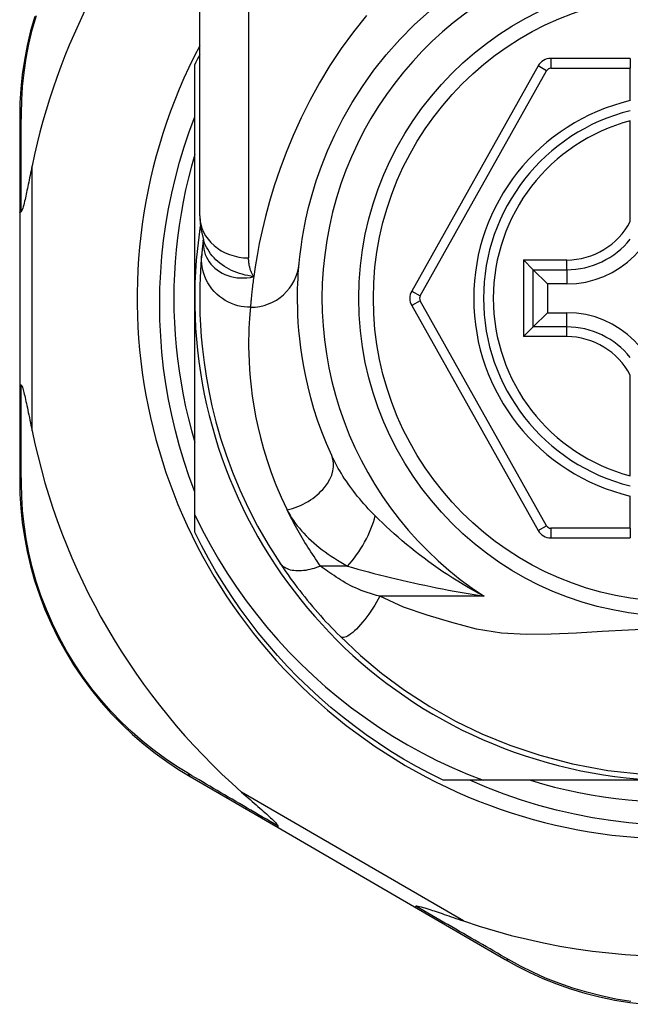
# Model space of a CAD drawing. Header units: inches. Extents: x 14 to 456, y 41 to 215.
# Tile 59 of 201: x 37.169 to 37.66, y 146.881 to 147.673. Entities that reach past the tile are written whole.
import ezdxf

# ---------------------------------------------------------------- set-up
doc = ezdxf.new("R2010")
doc.units = ezdxf.units.IN
doc.header["$MEASUREMENT"] = 0
doc.layers.add('Visible Edges(ANSI)', color=7, linetype='Continuous', lineweight=25)
doc.layers.add('Visible Tangent Edges(ANSI)', color=7, linetype='Continuous', lineweight=25)

msp = doc.modelspace()

# ---------------------------------------------------------------- linework, layer by layer
at = {"layer": 'Visible Edges(ANSI)'}
for p, q in [((37.31386, 147.51494), (37.31386, 147.7522)), ((37.66032, 147.64151), (37.59637, 147.64151)), ((37.66032, 147.64151), (37.66032, 147.63364)), ((37.30993, 147.44851), (37.30993, 147.63659)), ((37.58607, 147.63548), (37.48443, 147.45429)), ((37.66032, 147.60756), (37.66032, 147.63364)), ((37.16905, 147.59461), (37.16905, 147.51757)), ((37.66032, 147.51035), (37.66032, 147.59133)), ((37.16905, 147.51757), (37.16905, 147.37945)), ((37.31679, 147.49581), (37.31678, 147.49576)), ((37.58221, 147.4715), (37.57437, 147.47935)), ((37.58221, 147.4715), (37.59364, 147.46008)), ((37.60914, 147.46008), (37.59364, 147.46008)), ((37.59364, 147.46008), (37.59364, 147.43694)), ((37.30993, 147.27421), (37.30993, 147.44851)), ((37.48443, 147.44273), (37.58607, 147.26171)), ((37.58221, 147.42552), (37.59364, 147.43694)), ((37.59364, 147.43694), (37.60914, 147.43694)), ((37.57437, 147.41767), (37.58221, 147.42552)), ((37.66032, 147.30569), (37.66032, 147.38667)), ((37.16905, 147.37945), (37.16905, 147.30202)), ((37.66032, 147.26356), (37.66032, 147.28946)), ((37.30993, 147.26042), (37.30993, 147.27421)), ((37.66032, 147.26356), (37.66032, 147.25568)), ((37.59637, 147.25568), (37.66032, 147.25568)), ((37.30622, 147.06372), (37.37688, 147.02267)), ((37.54181, 147.06071), (37.50964, 147.06071)), ((37.69772, 147.06071), (37.54181, 147.06071)), ((37.37688, 147.02267), (37.48678, 146.95884)), ((37.48678, 146.95884), (37.55952, 146.91658))]:
    msp.add_line(p, q, dxfattribs=at)
at = {"layer": 'Visible Edges(ANSI)', "flags": 128}
for points in [[(37.39389, 147.47653), (37.39421, 147.47977), (37.39469, 147.48413), (37.39539, 147.48961), (37.39634, 147.49615), (37.39763, 147.50371), (37.39932, 147.51223), (37.4015, 147.52167), (37.40425, 147.53199), (37.40767, 147.54311), (37.41184, 147.5549), (37.41677, 147.56722), (37.42249, 147.57994), (37.42904, 147.59291), (37.43644, 147.606), (37.44473, 147.61906), (37.45392, 147.63196), (37.46398, 147.64454), (37.47484, 147.65672), (37.48645, 147.66844), (37.49875, 147.67961)], [(37.18114, 147.67535), (37.17783, 147.66361), (37.17507, 147.65188), (37.17284, 147.64018), (37.17115, 147.62855), (37.16996, 147.61704), (37.16927, 147.60572), (37.16905, 147.59461)], [(37.30993, 147.29291), (37.30546, 147.30499), (37.30136, 147.31722), (37.29765, 147.32955), (37.29432, 147.34198), (37.29137, 147.35449), (37.28882, 147.36708), (37.28665, 147.37974), (37.28487, 147.39245), (37.28349, 147.40521), (37.2825, 147.41802), (37.2819, 147.43085), (37.2817, 147.44371), (37.28189, 147.45658), (37.28249, 147.46945), (37.28348, 147.4823), (37.28487, 147.4951), (37.28665, 147.50784), (37.28882, 147.5205), (37.29138, 147.53309), (37.29433, 147.54558), (37.29766, 147.55798), (37.30137, 147.57027), (37.30546, 147.58245), (37.30993, 147.59449)], [(37.30993, 147.56423), (37.30725, 147.55483), (37.3048, 147.54536), (37.30258, 147.53584), (37.30059, 147.52626), (37.29883, 147.51664), (37.2973, 147.50698), (37.29601, 147.49729), (37.29495, 147.48757), (37.29413, 147.47782), (37.29354, 147.46806), (37.29318, 147.45829), (37.29306, 147.44851), (37.29318, 147.43873), (37.29354, 147.42896), (37.29413, 147.4192), (37.29495, 147.40945), (37.29601, 147.39973), (37.2973, 147.39004), (37.29883, 147.38038), (37.30059, 147.37076), (37.30258, 147.36118), (37.3048, 147.35166), (37.30725, 147.34219), (37.30993, 147.33279)], [(37.17905, 147.55517), (37.17864, 147.55317), (37.17823, 147.5512), (37.17783, 147.54926), (37.17744, 147.54736), (37.17706, 147.54549), (37.17668, 147.54366), (37.17631, 147.54187), (37.17594, 147.54013), (37.17559, 147.53844), (37.17524, 147.5368), (37.1749, 147.53521), (37.17457, 147.53368), (37.17425, 147.53221), (37.17395, 147.53081), (37.17365, 147.52947), (37.17333, 147.52809), (37.17299, 147.52662), (37.17263, 147.52512), (37.17225, 147.52363), (37.17187, 147.52221), (37.17148, 147.52092), (37.17107, 147.51971), (37.17063, 147.51873), (37.17012, 147.51817)], [(37.16905, 147.51757), (37.16905, 147.51759), (37.16906, 147.51762), (37.16907, 147.51764), (37.16908, 147.51767), (37.1691, 147.5177), (37.16912, 147.51772), (37.16914, 147.51775), (37.16917, 147.51777), (37.1692, 147.5178), (37.16924, 147.51782), (37.16928, 147.51785), (37.16932, 147.51788), (37.16937, 147.5179), (37.16942, 147.51793), (37.16947, 147.51795), (37.16953, 147.51798), (37.16959, 147.518), (37.16966, 147.51802), (37.16972, 147.51805), (37.1698, 147.51807), (37.16987, 147.5181), (37.16995, 147.51812), (37.17003, 147.51814), (37.17012, 147.51817)], [(37.31386, 147.51494), (37.31457, 147.5054), (37.31689, 147.49551)], [(37.31678, 147.49576), (37.3167, 147.49511), (37.31663, 147.49446), (37.31655, 147.49383), (37.31648, 147.49322), (37.31641, 147.49261), (37.31634, 147.49202), (37.31627, 147.49145), (37.31621, 147.49089), (37.31615, 147.49034), (37.31609, 147.4898), (37.31604, 147.48928), (37.31598, 147.48877), (37.31593, 147.48828), (37.31588, 147.4878), (37.31583, 147.48733), (37.31579, 147.48688), (37.31574, 147.48644), (37.3157, 147.48602), (37.31566, 147.48561), (37.31562, 147.48521), (37.31559, 147.48483), (37.31555, 147.48446), (37.31552, 147.4841), (37.31549, 147.48376)], [(37.31549, 147.48376), (37.31516, 147.48004), (37.31483, 147.47567), (37.3145, 147.47063), (37.31422, 147.46495), (37.314, 147.45862), (37.31388, 147.45166), (37.31389, 147.44407), (37.31407, 147.43585), (37.31447, 147.42702), (37.31511, 147.41759), (37.31605, 147.40757), (37.31734, 147.39697), (37.31902, 147.38581), (37.32114, 147.37411), (37.32376, 147.3619), (37.32693, 147.34921), (37.33071, 147.33606), (37.33514, 147.3225), (37.34028, 147.30858), (37.34619, 147.29432), (37.35291, 147.27984), (37.36049, 147.26515), (37.36894, 147.25039), (37.37834, 147.23557)], [(37.42005, 147.32204), (37.41585, 147.33169), (37.4121, 147.3412), (37.40876, 147.35054), (37.40583, 147.35967), (37.40326, 147.36856), (37.40105, 147.37721), (37.39917, 147.38557), (37.39758, 147.39362), (37.39627, 147.40137), (37.39519, 147.40879), (37.39434, 147.4159), (37.39369, 147.42268), (37.39321, 147.42913), (37.39289, 147.43524), (37.3927, 147.44099), (37.39261, 147.4464), (37.39261, 147.45144), (37.39269, 147.45613), (37.39282, 147.46045), (37.393, 147.46441), (37.39321, 147.468), (37.39344, 147.47122), (37.39367, 147.47407), (37.39389, 147.47653)], [(37.16905, 147.37945), (37.16905, 147.37943), (37.16906, 147.3794), (37.16907, 147.37937), (37.16908, 147.37935), (37.1691, 147.37932), (37.16912, 147.3793), (37.16914, 147.37927), (37.16917, 147.37925), (37.1692, 147.37922), (37.16924, 147.37919), (37.16928, 147.37917), (37.16932, 147.37914), (37.16937, 147.37912), (37.16942, 147.37909), (37.16947, 147.37907), (37.16953, 147.37904), (37.16959, 147.37902), (37.16966, 147.37899), (37.16972, 147.37897), (37.1698, 147.37895), (37.16987, 147.37892), (37.16995, 147.3789), (37.17003, 147.37887), (37.17012, 147.37885)], [(37.17012, 147.37885), (37.17053, 147.37845), (37.17089, 147.37774), (37.17121, 147.37691), (37.17153, 147.37596), (37.17183, 147.37495), (37.17212, 147.37389), (37.17242, 147.37272), (37.17274, 147.37146), (37.17306, 147.3701), (37.1734, 147.36865), (37.17374, 147.36713), (37.17409, 147.36554), (37.17445, 147.36388), (37.17482, 147.36217), (37.1752, 147.3604), (37.17559, 147.35856), (37.17599, 147.35666), (37.1764, 147.35469), (37.17682, 147.35267), (37.17725, 147.3506), (37.17768, 147.34848), (37.17813, 147.34631), (37.17859, 147.3441), (37.17905, 147.34185)], [(37.16905, 147.30202), (37.16927, 147.29095), (37.16996, 147.27965), (37.17113, 147.26818), (37.17282, 147.25658), (37.17503, 147.24491), (37.17778, 147.2332), (37.18108, 147.2215), (37.18492, 147.20983), (37.18935, 147.19825), (37.19433, 147.18681), (37.19985, 147.17555), (37.20587, 147.16451), (37.21238, 147.15376), (37.21934, 147.14334), (37.22674, 147.13329), (37.23455, 147.12367), (37.2427, 147.1145), (37.25117, 147.10579), (37.25992, 147.09756), (37.26889, 147.0898), (37.27804, 147.08253), (37.28734, 147.07576), (37.29675, 147.06948), (37.30622, 147.06372)], [(37.30993, 147.27421), (37.3159, 147.26217), (37.32225, 147.25033), (37.32896, 147.23869), (37.33605, 147.22727), (37.34349, 147.21608), (37.3513, 147.20512), (37.35945, 147.19441), (37.36795, 147.18395), (37.37679, 147.17375), (37.38594, 147.16385), (37.3954, 147.15426), (37.40514, 147.14498), (37.41518, 147.13603), (37.42549, 147.12739), (37.43608, 147.1191), (37.44693, 147.11114), (37.45803, 147.10353), (37.46938, 147.09627), (37.48097, 147.08937), (37.49278, 147.08285), (37.50478, 147.07672), (37.51696, 147.07099), (37.5293, 147.06565), (37.54181, 147.06071)], [(37.50964, 147.06071), (37.49892, 147.0661), (37.48837, 147.07177), (37.47797, 147.07774), (37.46774, 147.084), (37.45769, 147.09054), (37.44783, 147.09735), (37.43816, 147.10444), (37.42869, 147.11179), (37.41942, 147.1194), (37.41038, 147.12727), (37.40155, 147.13539), (37.39296, 147.14375), (37.3846, 147.15234), (37.37648, 147.16116), (37.36862, 147.17021), (37.361, 147.17947), (37.35365, 147.18894), (37.34656, 147.19861), (37.33975, 147.20848), (37.33321, 147.21853), (37.32696, 147.22875), (37.32099, 147.23915), (37.31531, 147.24971), (37.30993, 147.26042)], [(37.37834, 147.23557), (37.37993, 147.23321), (37.38157, 147.23081), (37.38326, 147.22838), (37.38499, 147.22592), (37.38677, 147.22344), (37.3886, 147.22094), (37.39047, 147.21842), (37.39238, 147.21589), (37.39433, 147.21335), (37.39632, 147.21081), (37.39835, 147.20825), (37.40041, 147.20571), (37.4025, 147.20317), (37.40461, 147.20065), (37.40675, 147.19815), (37.4089, 147.19567), (37.41108, 147.1932), (37.41327, 147.19076), (37.41548, 147.18834), (37.41771, 147.18595), (37.41995, 147.18357), (37.42221, 147.18123), (37.42448, 147.17891), (37.42676, 147.17662)], [(37.42676, 147.17662), (37.44321, 147.16115), (37.46017, 147.14694), (37.47874, 147.13324), (37.49908, 147.12004), (37.51979, 147.10838), (37.54096, 147.09811), (37.56331, 147.08894), (37.58745, 147.08083), (37.61375, 147.07394), (37.64237, 147.06866), (37.67295, 147.06545)], [(37.67386, 147.02527), (37.65911, 147.02656), (37.64444, 147.02835), (37.62986, 147.03066), (37.61537, 147.03346), (37.60101, 147.03677), (37.58676, 147.04058), (37.57266, 147.04488), (37.55872, 147.04967), (37.54494, 147.05495), (37.53134, 147.06071)], [(37.58002, 147.06071), (37.58965, 147.0579), (37.59934, 147.05533), (37.60909, 147.05299), (37.61889, 147.0509), (37.62875, 147.04906), (37.63864, 147.04745), (37.64858, 147.04609), (37.65854, 147.04498), (37.66853, 147.04411)], [(37.34763, 147.05122), (37.34937, 147.04969), (37.35109, 147.04818), (37.35278, 147.04669), (37.35444, 147.04523), (37.35608, 147.04379), (37.35767, 147.04239), (37.35923, 147.04102), (37.36074, 147.03968), (37.3622, 147.03839), (37.36362, 147.03713), (37.36498, 147.03592), (37.36628, 147.03476), (37.36752, 147.03364), (37.3687, 147.03257), (37.36981, 147.03156), (37.37085, 147.03061), (37.3719, 147.02963), (37.37296, 147.02862), (37.37398, 147.02763), (37.37493, 147.02667), (37.37575, 147.02578), (37.37638, 147.02502), (37.3768, 147.02439), (37.37694, 147.02386)], [(37.37688, 147.02267), (37.37686, 147.02268), (37.37684, 147.0227), (37.37683, 147.02272), (37.37681, 147.02274), (37.3768, 147.02277), (37.37679, 147.0228), (37.37678, 147.02283), (37.37678, 147.02287), (37.37677, 147.02291), (37.37677, 147.02295), (37.37677, 147.023), (37.37677, 147.02304), (37.37677, 147.0231), (37.37678, 147.02315), (37.37679, 147.02321), (37.3768, 147.02327), (37.37681, 147.02333), (37.37682, 147.0234), (37.37683, 147.02347), (37.37685, 147.02354), (37.37687, 147.02362), (37.37689, 147.0237), (37.37691, 147.02378), (37.37694, 147.02386)], [(37.48678, 146.95884), (37.4868, 146.95882), (37.48682, 146.95882), (37.48685, 146.95881), (37.48687, 146.95881), (37.4869, 146.95882), (37.48693, 146.95882), (37.48697, 146.95883), (37.487, 146.95884), (37.48704, 146.95886), (37.48708, 146.95888), (37.48712, 146.9589), (37.48716, 146.95892), (37.4872, 146.95895), (37.48725, 146.95898), (37.48729, 146.95902), (37.48734, 146.95906), (37.48739, 146.9591), (37.48744, 146.95914), (37.4875, 146.95919), (37.48755, 146.95924), (37.48761, 146.95929), (37.48767, 146.95935), (37.48773, 146.95941), (37.48779, 146.95947)], [(37.48779, 146.95947), (37.48852, 146.95962), (37.48959, 146.95948), (37.49083, 146.95921), (37.49216, 146.95887), (37.49359, 146.95847), (37.49511, 146.95801), (37.49667, 146.95753), (37.49824, 146.95702), (37.49978, 146.95652), (37.50123, 146.95604), (37.50264, 146.95558), (37.50411, 146.95508), (37.50565, 146.95456), (37.50726, 146.95402), (37.50892, 146.95345), (37.51064, 146.95287), (37.51241, 146.95226), (37.51423, 146.95164), (37.5161, 146.951), (37.51802, 146.95034), (37.51998, 146.94967), (37.52197, 146.94898), (37.52401, 146.94828), (37.52607, 146.94757)], [(37.55952, 146.91658), (37.56926, 146.91118), (37.57943, 146.90608), (37.59, 146.90131), (37.60094, 146.89693), (37.61221, 146.89297), (37.62378, 146.88946), (37.63563, 146.88643), (37.64774, 146.88391), (37.66006, 146.88193), (37.67255, 146.88051)]]:
    msp.add_lwpolyline(points, dxfattribs=at)
at = {"layer": 'Visible Edges(ANSI)'}
msp.add_circle((37.69772, 147.44851), 0.25591, dxfattribs=at)
for centre, radius, start, end in [((37.69772, 147.44851), 0.52953, 136.46112, 168.3795), ((37.69858, 147.44851), 0.43504, 152.16735, 28.31046), ((37.69772, 147.44851), 0.431, 152.95157, 154.12615), ((37.59637, 147.6297), 0.01181, 90, 150.70877), ((37.69772, 147.44851), 0.15551, 103.91643, 256.08357), ((37.60914, 147.53709), 0.07702, 270, 0), ((37.69772, 147.44851), 0.3878, 171.33391, 340.21195), ((37.49473, 147.44851), 0.01181, 150.70877, 209.31319), ((37.60914, 147.35993), 0.07702, 0, 90), ((37.69772, 147.44851), 0.52953, 191.6205, 228.6133), ((37.59637, 147.26749), 0.01181, 209.31319, 270), ((37.69772, 147.44851), 0.52953, 251.08535, 297.06854)]:
    msp.add_arc(centre, radius, start, end, dxfattribs=at)
at = {"layer": 'Visible Tangent Edges(ANSI)'}
for p, q in [((37.35323, 147.7522), (37.35323, 147.48105)), ((37.59637, 147.64151), (37.59637, 147.63364)), ((37.4913, 147.45044), (37.59294, 147.63162)), ((37.59294, 147.63162), (37.58607, 147.63548)), ((37.59637, 147.63364), (37.66032, 147.63364)), ((37.17905, 147.34185), (37.17905, 147.55517)), ((37.57437, 147.47935), (37.60914, 147.47935)), ((37.57437, 147.47935), (37.57437, 147.41767)), ((37.60914, 147.4715), (37.60914, 147.47935)), ((37.58221, 147.4715), (37.60914, 147.4715)), ((37.58221, 147.42552), (37.58221, 147.4715)), ((37.60914, 147.4715), (37.60914, 147.46008)), ((37.48443, 147.45429), (37.4913, 147.45044)), ((37.4913, 147.44658), (37.48443, 147.44273)), ((37.59294, 147.26557), (37.4913, 147.44658)), ((37.60914, 147.42552), (37.60914, 147.43694)), ((37.60914, 147.42552), (37.58221, 147.42552)), ((37.60914, 147.41767), (37.60914, 147.42552)), ((37.60914, 147.41767), (37.57437, 147.41767)), ((37.58607, 147.26171), (37.59294, 147.26557)), ((37.59637, 147.26356), (37.59637, 147.25568)), ((37.66032, 147.26356), (37.59637, 147.26356)), ((37.43276, 147.23311), (37.4111, 147.23311)), ((37.54276, 147.2088), (37.45883, 147.2088)), ((37.52607, 146.94757), (37.34763, 147.05122))]:
    msp.add_line(p, q, dxfattribs=at)
at = {"layer": 'Visible Tangent Edges(ANSI)', "flags": 128}
for points in [[(37.17038, 147.59706), (37.17065, 147.60792), (37.17136, 147.61901), (37.17256, 147.63026), (37.17426, 147.64164), (37.17647, 147.65309), (37.1792, 147.66457), (37.18246, 147.67605)], [(37.44796, 147.67604), (37.43753, 147.663), (37.42773, 147.64959), (37.41859, 147.63585), (37.41015, 147.62186), (37.40243, 147.60775), (37.3954, 147.59363), (37.38905, 147.57959), (37.38335, 147.56575), (37.3783, 147.55221), (37.37386, 147.53906), (37.37003, 147.52643), (37.36677, 147.5144), (37.36407, 147.50309), (37.36183, 147.49256), (37.36001, 147.48284), (37.35854, 147.47397), (37.35737, 147.46598)], [(37.17012, 147.51817), (37.17013, 147.5216), (37.17014, 147.52503), (37.17014, 147.52845), (37.17015, 147.53185), (37.17016, 147.53524), (37.17017, 147.53862), (37.17018, 147.54199), (37.17019, 147.54534), (37.1702, 147.54869), (37.17021, 147.55201), (37.17022, 147.55533), (37.17023, 147.55863), (37.17024, 147.56192), (37.17026, 147.56519), (37.17027, 147.56845), (37.17028, 147.57169), (37.17029, 147.57492), (37.1703, 147.57813), (37.17032, 147.58133), (37.17033, 147.58451), (37.17034, 147.58767), (37.17035, 147.59082), (37.17037, 147.59394), (37.17038, 147.59706)], [(37.31669, 147.49449), (37.31666, 147.4923), (37.31681, 147.49012), (37.31715, 147.48795), (37.31767, 147.48582), (37.31837, 147.48374), (37.31925, 147.48171), (37.3203, 147.47975), (37.32152, 147.47786), (37.3229, 147.47606), (37.32444, 147.47436), (37.32613, 147.47277), (37.32796, 147.47131), (37.32992, 147.46996), (37.332, 147.46876), (37.33421, 147.4677), (37.33651, 147.4668), (37.33892, 147.46606), (37.3414, 147.46549), (37.34395, 147.4651), (37.34656, 147.46489), (37.34922, 147.46487), (37.35191, 147.46503), (37.35464, 147.4654), (37.35737, 147.46598)], [(37.31678, 147.49576), (37.31678, 147.49573), (37.31678, 147.49569), (37.31677, 147.49566), (37.31677, 147.49562), (37.31676, 147.49558), (37.31676, 147.49554), (37.31676, 147.49549), (37.31675, 147.49545), (37.31675, 147.4954), (37.31674, 147.49535), (37.31674, 147.4953), (37.31674, 147.49525), (37.31673, 147.4952), (37.31673, 147.49514), (37.31672, 147.49509), (37.31672, 147.49503), (37.31672, 147.49497), (37.31671, 147.4949), (37.31671, 147.49484), (37.3167, 147.49477), (37.3167, 147.4947), (37.3167, 147.49463), (37.31669, 147.49456), (37.31669, 147.49449)], [(37.35737, 147.46598), (37.35499, 147.46633), (37.35264, 147.46676), (37.35034, 147.46726), (37.34808, 147.46784), (37.34587, 147.46849), (37.34371, 147.46922), (37.3416, 147.47004), (37.33954, 147.47094), (37.33753, 147.47192), (37.33559, 147.47299), (37.3337, 147.47416), (37.33188, 147.4754), (37.33013, 147.47672), (37.32847, 147.47812), (37.32688, 147.4796), (37.32539, 147.48114), (37.32398, 147.48275), (37.32266, 147.48442), (37.32144, 147.48615), (37.32031, 147.48793), (37.31929, 147.48977), (37.31838, 147.49165), (37.31758, 147.49357), (37.31688, 147.49552)], [(37.35469, 147.44128), (37.35224, 147.44136), (37.34973, 147.4416), (37.34718, 147.44201), (37.34461, 147.4426), (37.34204, 147.44337), (37.33948, 147.44434), (37.33696, 147.44549), (37.33449, 147.44684), (37.3321, 147.44837), (37.32981, 147.45009), (37.32765, 147.45197), (37.32562, 147.45401), (37.32375, 147.45619), (37.32205, 147.4585), (37.32054, 147.46091), (37.31921, 147.46339), (37.31808, 147.46594), (37.31715, 147.46853), (37.31642, 147.47114), (37.31588, 147.47374), (37.31553, 147.47632), (37.31535, 147.47886), (37.31534, 147.48135), (37.31549, 147.48376)], [(37.35737, 147.46598), (37.35703, 147.46653), (37.3567, 147.46709), (37.35639, 147.46765), (37.35609, 147.46823), (37.3558, 147.46881), (37.35554, 147.4694), (37.35528, 147.46999), (37.35504, 147.47059), (37.35482, 147.4712), (37.35461, 147.47182), (37.35442, 147.47244), (37.35424, 147.47307), (37.35408, 147.4737), (37.35393, 147.47434), (37.3538, 147.47499), (37.35368, 147.47564), (37.35357, 147.4763), (37.35348, 147.47696), (37.35341, 147.47763), (37.35334, 147.47831), (37.3533, 147.47898), (37.35326, 147.47967), (37.35324, 147.48035), (37.35323, 147.48105)], [(37.35737, 147.46598), (37.35718, 147.46452), (37.35699, 147.46309), (37.35681, 147.4617), (37.35664, 147.46035), (37.35648, 147.45903), (37.35633, 147.45776), (37.35618, 147.45651), (37.35604, 147.45531), (37.35591, 147.45414), (37.35579, 147.45301), (37.35568, 147.45192), (37.35557, 147.45087), (37.35546, 147.44986), (37.35537, 147.44888), (37.35528, 147.44795), (37.35519, 147.44705), (37.35511, 147.44619), (37.35504, 147.44537), (37.35497, 147.44459), (37.3549, 147.44385), (37.35484, 147.44315), (37.35479, 147.44249), (37.35474, 147.44187), (37.35469, 147.44128)], [(37.35469, 147.44128), (37.35444, 147.43868), (37.35418, 147.43568), (37.35392, 147.43228), (37.35368, 147.42849), (37.35348, 147.42432), (37.35333, 147.41975), (37.35324, 147.41481), (37.35324, 147.40948), (37.35334, 147.40378), (37.35356, 147.39771), (37.35392, 147.39126), (37.35446, 147.38446), (37.3552, 147.37731), (37.35616, 147.36981), (37.35737, 147.36197), (37.35885, 147.35379), (37.36064, 147.34529), (37.36277, 147.33647), (37.36527, 147.32735), (37.36816, 147.31796), (37.37148, 147.30833), (37.37524, 147.29848), (37.37948, 147.28845), (37.38422, 147.27826)], [(37.17038, 147.29957), (37.17037, 147.3027), (37.17036, 147.30584), (37.17034, 147.309), (37.17033, 147.31218), (37.17032, 147.31538), (37.1703, 147.31859), (37.17029, 147.32181), (37.17028, 147.32506), (37.17027, 147.32831), (37.17026, 147.33159), (37.17025, 147.33488), (37.17023, 147.33818), (37.17022, 147.3415), (37.17021, 147.34483), (37.1702, 147.34818), (37.17019, 147.35154), (37.17018, 147.35491), (37.17017, 147.35829), (37.17016, 147.36169), (37.17015, 147.3651), (37.17015, 147.36852), (37.17014, 147.37195), (37.17013, 147.37539), (37.17012, 147.37885)], [(37.45507, 147.2735), (37.45319, 147.2754), (37.45134, 147.27732), (37.44953, 147.27926), (37.44774, 147.28121), (37.44599, 147.28318), (37.44427, 147.28516), (37.44258, 147.28716), (37.44094, 147.28916), (37.43933, 147.29117), (37.43775, 147.29319), (37.43622, 147.29522), (37.43472, 147.29725), (37.43327, 147.2993), (37.43185, 147.30135), (37.43047, 147.30341), (37.42913, 147.30548), (37.42783, 147.30755), (37.42657, 147.30963), (37.42536, 147.31171), (37.4242, 147.31379), (37.42308, 147.31586), (37.42202, 147.31793), (37.42101, 147.31999), (37.42005, 147.32204)], [(37.30479, 147.06608), (37.29554, 147.07176), (37.28636, 147.07794), (37.27728, 147.0846), (37.26834, 147.09175), (37.25958, 147.09937), (37.25104, 147.10745), (37.24276, 147.11599), (37.23479, 147.12498), (37.22716, 147.13441), (37.21992, 147.14426), (37.21311, 147.15447), (37.20674, 147.165), (37.20083, 147.1758), (37.19543, 147.18683), (37.19054, 147.19803), (37.18619, 147.20937), (37.1824, 147.22078), (37.17915, 147.23224), (37.17644, 147.24369), (37.17424, 147.25511), (37.17255, 147.26646), (37.17136, 147.27768), (37.17065, 147.28874), (37.17038, 147.29957)], [(37.4111, 147.23311), (37.40975, 147.23501), (37.40842, 147.23691), (37.40712, 147.23881), (37.40584, 147.24071), (37.40458, 147.2426), (37.40335, 147.24448), (37.40213, 147.24637), (37.40093, 147.24826), (37.39975, 147.25015), (37.39858, 147.25204), (37.39744, 147.25392), (37.39631, 147.25581), (37.3952, 147.2577), (37.39411, 147.25959), (37.39304, 147.26147), (37.39199, 147.26335), (37.39095, 147.26523), (37.38993, 147.26711), (37.38894, 147.26897), (37.38796, 147.27084), (37.387, 147.2727), (37.38605, 147.27456), (37.38513, 147.27641), (37.38422, 147.27826)], [(37.38422, 147.27826), (37.38533, 147.27611), (37.38654, 147.27396), (37.38785, 147.27183), (37.38927, 147.26972), (37.39077, 147.26762), (37.39237, 147.26554), (37.39405, 147.26348), (37.39581, 147.26145), (37.39765, 147.25945), (37.39956, 147.25747), (37.40154, 147.25553), (37.40359, 147.25361), (37.4057, 147.25172), (37.40788, 147.24987), (37.41012, 147.24804), (37.41242, 147.24624), (37.41479, 147.24448), (37.41721, 147.24274), (37.41968, 147.24104), (37.4222, 147.23938), (37.42478, 147.23775), (37.42739, 147.23616), (37.43006, 147.23462), (37.43276, 147.23311)], [(37.54276, 147.2088), (37.53843, 147.21112), (37.53415, 147.21348), (37.52992, 147.21589), (37.52574, 147.21835), (37.52163, 147.22085), (37.51757, 147.22339), (37.51356, 147.22597), (37.50962, 147.22858), (37.50574, 147.23123), (37.50191, 147.23391), (37.49815, 147.23662), (37.49445, 147.23936), (37.49082, 147.24212), (37.48724, 147.2449), (37.48373, 147.24771), (37.48027, 147.25054), (37.47688, 147.25339), (37.47355, 147.25626), (37.47028, 147.25913), (37.46709, 147.26201), (37.46396, 147.2649), (37.46091, 147.26778), (37.45795, 147.27065), (37.45507, 147.2735)], [(37.4111, 147.23311), (37.40942, 147.23244), (37.40772, 147.23183), (37.40601, 147.23127), (37.40429, 147.23077), (37.40257, 147.23033), (37.40086, 147.22995), (37.39916, 147.22965), (37.39748, 147.22942), (37.39583, 147.22926), (37.39421, 147.22918), (37.39263, 147.22918), (37.39111, 147.22925), (37.38963, 147.2294), (37.38822, 147.22963), (37.38688, 147.22993), (37.38561, 147.23031), (37.38441, 147.23076), (37.38329, 147.23128), (37.38225, 147.23186), (37.3813, 147.2325), (37.38043, 147.23319), (37.37965, 147.23394), (37.37895, 147.23474), (37.37834, 147.23557)], [(37.45883, 147.2088), (37.45625, 147.20949), (37.4537, 147.21021), (37.45119, 147.21098), (37.44872, 147.2118), (37.44629, 147.21265), (37.44391, 147.21355), (37.44159, 147.21448), (37.43932, 147.21546), (37.43712, 147.21648), (37.43499, 147.21753), (37.43293, 147.21861), (37.43095, 147.21972), (37.42906, 147.22085), (37.42723, 147.222), (37.42544, 147.22314), (37.42369, 147.22428), (37.42198, 147.22541), (37.4203, 147.22654), (37.41867, 147.22766), (37.41707, 147.22878), (37.41551, 147.22988), (37.41399, 147.23097), (37.41252, 147.23205), (37.4111, 147.23311)], [(37.43276, 147.23311), (37.43689, 147.23192), (37.4411, 147.23073), (37.44538, 147.22955), (37.44971, 147.22838), (37.4541, 147.22723), (37.45853, 147.22609), (37.463, 147.22497), (37.4675, 147.22386), (37.47203, 147.22277), (37.47659, 147.2217), (37.48117, 147.22065), (37.48578, 147.21962), (37.49041, 147.2186), (37.49507, 147.21761), (37.49975, 147.21664), (37.50446, 147.21568), (37.50919, 147.21475), (37.51394, 147.21383), (37.5187, 147.21294), (37.52349, 147.21207), (37.52829, 147.21122), (37.5331, 147.21039), (37.53793, 147.20958), (37.54276, 147.2088)], [(37.45883, 147.2088), (37.4575, 147.20644), (37.45611, 147.20405), (37.45465, 147.20164), (37.45313, 147.19924), (37.45156, 147.19686), (37.44995, 147.19452), (37.44831, 147.19224), (37.44665, 147.19004), (37.44498, 147.18795), (37.44331, 147.18598), (37.44167, 147.18414), (37.44006, 147.18246), (37.43849, 147.18095), (37.43698, 147.17962), (37.43554, 147.17848), (37.43418, 147.17753), (37.4329, 147.17678), (37.43172, 147.17623), (37.43064, 147.17586), (37.42966, 147.17569), (37.42878, 147.17568), (37.428, 147.17585), (37.42733, 147.17616), (37.42676, 147.17662)], [(37.68052, 147.18248), (37.65883, 147.1816), (37.63761, 147.1804), (37.61694, 147.17916), (37.59667, 147.17822), (37.5767, 147.17801), (37.55678, 147.17909), (37.53666, 147.1822), (37.51662, 147.18779), (37.497, 147.19372), (37.47776, 147.20016), (37.45883, 147.2088)], [(37.37694, 147.02386), (37.37379, 147.0257), (37.37065, 147.02753), (37.36752, 147.02936), (37.3644, 147.03118), (37.36129, 147.033), (37.3582, 147.03481), (37.35512, 147.03661), (37.35204, 147.0384), (37.34899, 147.04019), (37.34594, 147.04197), (37.34291, 147.04375), (37.33989, 147.04551), (37.33688, 147.04727), (37.33389, 147.04903), (37.33091, 147.05077), (37.32794, 147.05251), (37.32499, 147.05424), (37.32206, 147.05595), (37.31914, 147.05766), (37.31624, 147.05937), (37.31335, 147.06106), (37.31048, 147.06274), (37.30762, 147.06442), (37.30479, 147.06608)], [(37.56232, 146.9165), (37.5594, 146.91818), (37.55645, 146.91988), (37.55349, 146.92158), (37.55051, 146.9233), (37.54751, 146.92502), (37.5445, 146.92676), (37.54147, 146.9285), (37.53842, 146.93026), (37.53536, 146.93202), (37.53228, 146.93379), (37.52919, 146.93557), (37.52608, 146.93737), (37.52296, 146.93917), (37.51983, 146.94097), (37.51668, 146.94279), (37.51352, 146.94461), (37.51034, 146.94645), (37.50715, 146.94829), (37.50395, 146.95013), (37.50074, 146.95199), (37.49752, 146.95385), (37.49429, 146.95572), (37.49104, 146.95759), (37.48779, 146.95947)], [(37.66085, 146.88284), (37.64878, 146.88477), (37.63693, 146.88722), (37.62531, 146.89016), (37.61398, 146.89357), (37.60293, 146.89742), (37.59221, 146.90167), (37.58185, 146.9063), (37.57188, 146.91126), (37.56232, 146.9165)]]:
    msp.add_lwpolyline(points, dxfattribs=at)
at = {"layer": 'Visible Tangent Edges(ANSI)'}
msp.add_circle((37.69772, 147.44851), 0.24409, dxfattribs=at)
for centre, radius, start, end in [((37.69772, 147.44851), 0.28543, 302.8812, 237.1188), ((37.59637, 147.6297), 0.00394, 90, 150.70877), ((37.69772, 147.44851), 0.16339, 103.23324, 256.76676), ((37.69772, 147.44851), 0.14764, 104.67485, 255.32515), ((37.60914, 147.53709), 0.05775, 270, 332.41478), ((37.60914, 147.53709), 0.06559, 270, 321.29033), ((37.49473, 147.44851), 0.00394, 150.70877, 209.31319), ((37.60914, 147.35993), 0.06559, 38.70967, 90), ((37.60914, 147.35993), 0.05775, 27.58522, 90), ((37.59637, 147.26749), 0.00394, 209.31319, 270)]:
    msp.add_arc(centre, radius, start, end, dxfattribs=at)
for centre, major_axis, ratio, start_param, end_param in [((37.17905, 147.59461), (-0.01, 0), 0.489692, 5.761173, 6.283185), ((37.35323, 147.51494), (-0.03937, 0), 0.860915, 0, 1.570796), ((37.12037, 147.50853), (0.19646, -0.01245), 0.394768, 6.26267, 6.279105), ((37.35469, 147.48015), (0.0392, -0.00362), 0.987056, 4.803178, 6.283185), ((37.38422, 147.30573), (0.03583, 0.01632), 0.663135, 4.419079, 6.283185), ((37.17905, 147.30202), (-0.01, 0), 0.490597, 0, 0.522348), ((37.43276, 147.25741), (-0.01985, -0.034), 0.367954, 1.008544, 2.26339), ((37.31124, 147.07236), (-0.00502, -0.00865), 0.487239, 5.762078, 6.283185), ((37.56455, 146.92523), (-0.00502, -0.00865), 0.492909, 0, 0.523212)]:
    msp.add_ellipse(centre, major_axis=major_axis, ratio=ratio, start_param=start_param, end_param=end_param, dxfattribs=at)

doc.saveas('drawing.dxf')
